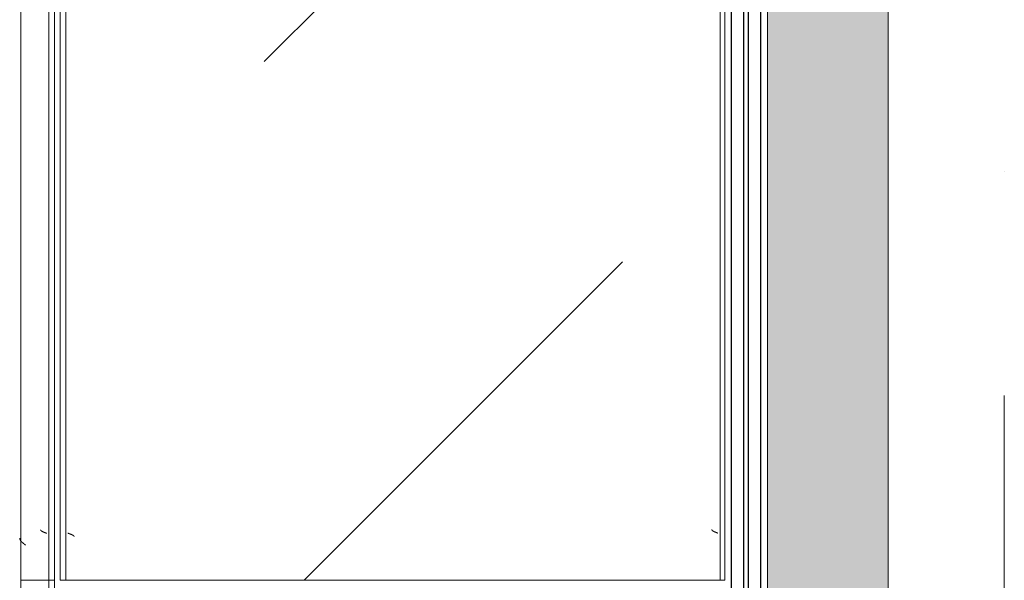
# Model space of a CAD drawing. Header units: millimetres. Extents: x -5460 to 47962, y 30005 to 103451.
# Tile 79 of 192: x 9296 to 10178, y 56841 to 57343. Entities that reach past the tile are written whole.
import ezdxf

# ---------------------------------------------------------------- set-up
doc = ezdxf.new("R2010")
doc.units = ezdxf.units.MM
doc.linetypes.add('4_ Штрихпунктир_ 10 х 2 мм', pattern=[1400, 1000, -200, 0, -200])
for name, color, linetype, lineweight in [('A-GLAZ-CURT-OTLN', 7, 'Continuous', 9), ('A-GLAZ-CWMG-OTLN', 7, 'Continuous', 9), ('M-EQPM-____-OTLN', 7, 'Continuous', 9), ('S-GRID-____-OTLN', 7, 'Continuous', 9)]:
    doc.layers.add(name, color=color, linetype=linetype, lineweight=lineweight)

# ---------------------------------------------------------------- blocks, each defined once
blk = doc.blocks.new('FP_240-ВКК_01_К1_З_ЭОМ_кабель_')
at = {"layer": 'M-EQPM-____-OTLN', "color": 7, "true_color": 0xffffff}
for p, q in [((839.1, 582.49), (839.05, 582.49)), ((839.15, 582.5), (839.1, 582.49)), ((839.19, 582.51), (839.15, 582.5)), ((839.24, 582.52), (839.19, 582.51)), ((839.29, 582.54), (839.24, 582.52)), ((839.34, 582.56), (839.29, 582.54)), ((839.38, 582.58), (839.34, 582.56)), ((839.43, 582.61), (839.38, 582.58)), ((839.48, 582.64), (839.43, 582.61)), ((839.53, 582.67), (839.48, 582.64)), ((839.57, 582.71), (839.53, 582.67)), ((839.62, 582.75), (839.57, 582.71)), ((839.67, 582.79), (839.62, 582.75)), ((839.72, 582.83), (839.67, 582.79)), ((839.76, 582.88), (839.72, 582.83)), ((839.81, 582.93), (839.76, 582.88)), ((839.86, 582.98), (839.81, 582.93)), ((839.91, 583.04), (839.86, 582.98)), ((839.95, 583.1), (839.91, 583.04)), ((840, 583.16), (839.95, 583.1)), ((840.06, 583.23), (840.01, 583.17)), ((840.1, 583.3), (840.06, 583.23)), ((840.15, 583.37), (840.1, 583.3)), ((840.2, 583.45), (840.15, 583.37)), ((840.25, 583.52), (840.2, 583.45)), ((840.3, 583.6), (840.25, 583.52)), ((840.35, 583.68), (840.3, 583.6)), ((840.4, 583.77), (840.35, 583.68)), ((840.44, 583.86), (840.4, 583.77)), ((840.49, 583.95), (840.44, 583.86)), ((840.54, 584.04), (840.49, 583.95)), ((840.59, 584.13), (840.54, 584.04)), ((840.64, 584.23), (840.59, 584.13)), ((840.69, 584.33), (840.64, 584.23)), ((840.74, 584.43), (840.69, 584.33)), ((840.78, 584.53), (840.74, 584.43)), ((840.83, 584.64), (840.78, 584.53)), ((840.88, 584.74), (840.83, 584.64)), ((840.93, 584.85), (840.88, 584.74)), ((840.98, 584.96), (840.93, 584.85)), ((841.03, 585.08), (840.98, 584.96)), ((841.08, 585.19), (841.03, 585.08)), ((841.12, 585.31), (841.08, 585.19)), ((841.17, 585.43), (841.12, 585.31)), ((841.22, 585.54), (841.17, 585.43)), ((841.27, 585.67), (841.22, 585.54)), ((841.32, 585.79), (841.27, 585.67)), ((841.37, 585.91), (841.32, 585.79)), ((841.42, 586.03), (841.37, 585.91)), ((841.46, 586.16), (841.42, 586.03)), ((841.51, 586.29), (841.46, 586.16)), ((841.56, 586.42), (841.51, 586.29)), ((841.61, 586.54), (841.56, 586.42)), ((841.66, 586.67), (841.61, 586.54)), ((841.71, 586.8), (841.66, 586.67)), ((841.76, 586.94), (841.71, 586.8)), ((841.8, 587.07), (841.76, 586.94)), ((841.85, 587.2), (841.8, 587.07)), ((841.9, 587.33), (841.85, 587.2)), ((841.95, 587.47), (841.9, 587.33)), ((842, 587.6), (841.95, 587.47)), ((842.05, 587.73), (842, 587.6)), ((842.1, 587.87), (842.05, 587.73)), ((842.14, 588), (842.1, 587.87))]:
    blk.add_line(p, q, dxfattribs=at)
blk = doc.blocks.new('FP_241-ВКК_01_К1_З_ЭОМ_кабель_')
at = {"layer": 'M-EQPM-____-OTLN', "color": 7, "true_color": 0xffffff}
for p, q in [((843.19, 8.86), (843.14, 8.74)), ((843.24, 8.97), (843.19, 8.86)), ((843.29, 9.09), (843.24, 8.97)), ((843.34, 9.21), (843.29, 9.09)), ((843.39, 9.32), (843.34, 9.21)), ((843.43, 9.43), (843.39, 9.32)), ((843.48, 9.54), (843.43, 9.43)), ((843.53, 9.65), (843.48, 9.54)), ((843.58, 9.75), (843.53, 9.65)), ((843.63, 9.86), (843.58, 9.75)), ((843.68, 9.96), (843.63, 9.86)), ((843.73, 10.06), (843.68, 9.96)), ((843.78, 10.16), (843.73, 10.06)), ((843.83, 10.25), (843.78, 10.16)), ((843.88, 10.34), (843.83, 10.25)), ((843.93, 10.43), (843.88, 10.34)), ((843.97, 10.52), (843.93, 10.43)), ((844.02, 10.6), (843.97, 10.52)), ((844.07, 10.69), (844.02, 10.6)), ((844.12, 10.76), (844.07, 10.69)), ((844.17, 10.84), (844.12, 10.76)), ((844.22, 10.91), (844.17, 10.84)), ((844.27, 10.99), (844.22, 10.91)), ((844.32, 11.05), (844.27, 10.99)), ((844.37, 11.12), (844.32, 11.05)), ((844.42, 11.18), (844.37, 11.12)), ((844.47, 11.24), (844.42, 11.18)), ((844.51, 11.3), (844.47, 11.24)), ((844.56, 11.35), (844.51, 11.3)), ((844.61, 11.4), (844.56, 11.35)), ((844.66, 11.45), (844.61, 11.4)), ((844.71, 11.49), (844.66, 11.45)), ((844.76, 11.53), (844.71, 11.49)), ((844.81, 11.57), (844.76, 11.53)), ((844.86, 11.61), (844.81, 11.57)), ((844.91, 11.64), (844.86, 11.61)), ((844.96, 11.66), (844.91, 11.64)), ((845.01, 11.69), (844.96, 11.66)), ((845.05, 11.71), (845.01, 11.69)), ((845.1, 11.73), (845.05, 11.71)), ((845.15, 11.74), (845.1, 11.73)), ((845.2, 11.76), (845.15, 11.74)), ((845.25, 11.76), (845.2, 11.76)), ((845.3, 11.77), (845.25, 11.76)), ((842.26, 6.39), (842.21, 6.26)), ((842.31, 6.53), (842.26, 6.39)), ((842.35, 6.66), (842.31, 6.53)), ((842.4, 6.8), (842.35, 6.66)), ((842.45, 6.93), (842.4, 6.8)), ((842.5, 7.07), (842.45, 6.93)), ((842.55, 7.2), (842.5, 7.07)), ((842.6, 7.33), (842.55, 7.2)), ((842.65, 7.46), (842.6, 7.33)), ((842.7, 7.6), (842.65, 7.46)), ((842.75, 7.73), (842.7, 7.6)), ((842.8, 7.86), (842.75, 7.73)), ((842.85, 7.99), (842.8, 7.86)), ((842.89, 8.11), (842.85, 7.99)), ((842.94, 8.24), (842.89, 8.11)), ((842.99, 8.37), (842.94, 8.24)), ((843.04, 8.49), (842.99, 8.37)), ((843.09, 8.61), (843.04, 8.49)), ((843.14, 8.74), (843.09, 8.61))]:
    blk.add_line(p, q, dxfattribs=at)
blk = doc.blocks.new('ПР_Низ пояс - Тип 1-V239-ВКК_01_К1_З_ЭОМ_кабель_')
at = {"layer": 'M-EQPM-____-OTLN', "true_color": 0xffffff}
h = blk.add_hatch(dxfattribs=at)
h.set_pattern_fill('FP_81', style=0, pattern_type=2)
h.set_pattern_definition([(135, (-54660, 6950), (-1000, 1e-13), [50, -1364.214]), (135, (-54160, 6950), (-1000, 1e-13), [50, -1364.214]), (135, (-54160, 7450), (-1000, 1e-13), [50, -1364.214]), (135, (-54874.64, 7664.64), (-1000, 1e-13), [403.55, -1010.664]), (135, (-54374.64, 7664.64), (-1000, 1e-13), [403.55, -1010.664]), (135, (-54874.64, 7164.64), (-1000, 1e-13), [403.55, -1010.664]), (135, (-54374.64, 7164.64), (-1000, 1e-13), [453.55, -960.664])])
h.paths.add_polyline_path([(800, 6.26), (2400, 6.26), (2400, 588), (800, 588), (800, 381.78)])
at = {"layer": 'M-EQPM-____-OTLN', "color": 253, "true_color": 0xaaaaaa}
for p, q in [((800, 590), (800, 595)), ((800, 595), (2400, 595)), ((800, 588), (800, 590)), ((800, 590), (2400, 590)), ((800, 6.26), (800, 588)), ((800, 4.26), (800, 6.26)), ((800, 0), (800, 4.26)), ((800, 4.26), (2400, 4.26)), ((800, 0), (2400, 0))]:
    blk.add_line(p, q, dxfattribs=at)
for name in ['FP_240-ВКК_01_К1_З_ЭОМ_кабель_', 'FP_241-ВКК_01_К1_З_ЭОМ_кабель_']:
    blk.add_blockref(name, (0, 0), dxfattribs=at)
blk = doc.blocks.new('FP_243-ВКК_01_К1_З_ЭОМ_кабель_')
at = {"layer": 'M-EQPM-____-OTLN', "color": 7, "true_color": 0xffffff}
for p, q in [((42.44, 608.08), (42.39, 607.94)), ((42.48, 608.21), (42.44, 608.08)), ((42.53, 608.34), (42.48, 608.21)), ((42.58, 608.47), (42.53, 608.34)), ((42.63, 608.6), (42.58, 608.47)), ((42.68, 608.73), (42.63, 608.6)), ((42.73, 608.86), (42.68, 608.73)), ((42.78, 608.98), (42.73, 608.86)), ((42.83, 609.11), (42.78, 608.98)), ((42.88, 609.23), (42.83, 609.11)), ((42.93, 609.36), (42.88, 609.23)), ((42.98, 609.48), (42.93, 609.36)), ((43.02, 609.6), (42.98, 609.48)), ((43.07, 609.72), (43.02, 609.6)), ((43.12, 609.83), (43.07, 609.72)), ((43.17, 609.95), (43.12, 609.83)), ((43.22, 610.06), (43.17, 609.95)), ((43.27, 610.18), (43.22, 610.06)), ((43.32, 610.28), (43.27, 610.18)), ((43.37, 610.39), (43.32, 610.28)), ((43.42, 610.5), (43.37, 610.39)), ((43.47, 610.6), (43.42, 610.5)), ((43.52, 610.7), (43.47, 610.6)), ((43.56, 610.8), (43.52, 610.7)), ((43.61, 610.9), (43.56, 610.8)), ((43.66, 610.99), (43.61, 610.9)), ((43.71, 611.09), (43.66, 610.99)), ((43.76, 611.18), (43.71, 611.09)), ((43.81, 611.26), (43.76, 611.18)), ((43.86, 611.35), (43.81, 611.26)), ((43.91, 611.43), (43.86, 611.35)), ((43.96, 611.51), (43.91, 611.43)), ((44.01, 611.58), (43.96, 611.51)), ((44.06, 611.66), (44.01, 611.58)), ((44.1, 611.73), (44.06, 611.66)), ((44.15, 611.8), (44.1, 611.73)), ((44.2, 611.86), (44.15, 611.8)), ((44.25, 611.93), (44.2, 611.86)), ((44.3, 611.98), (44.25, 611.93)), ((44.35, 612.04), (44.3, 611.98)), ((44.4, 612.09), (44.35, 612.04)), ((44.45, 612.14), (44.4, 612.09)), ((44.5, 612.19), (44.45, 612.14)), ((44.55, 612.24), (44.5, 612.19)), ((44.6, 612.28), (44.55, 612.24)), ((44.64, 612.31), (44.6, 612.28)), ((44.69, 612.35), (44.64, 612.31)), ((44.74, 612.38), (44.69, 612.35)), ((44.79, 612.41), (44.74, 612.38)), ((44.84, 612.43), (44.79, 612.41)), ((44.89, 612.45), (44.84, 612.43)), ((44.94, 612.47), (44.89, 612.45)), ((44.99, 612.49), (44.94, 612.47)), ((45.04, 612.5), (44.99, 612.49)), ((45.09, 612.51), (45.04, 612.5)), ((45.14, 612.51), (45.09, 612.51)), ((42.09, 607.14), (42.04, 607)), ((42.14, 607.27), (42.09, 607.14)), ((42.19, 607.41), (42.14, 607.27)), ((42.24, 607.54), (42.19, 607.41)), ((42.29, 607.67), (42.24, 607.54)), ((42.34, 607.81), (42.29, 607.67)), ((42.39, 607.94), (42.34, 607.81))]:
    blk.add_line(p, q, dxfattribs=at)
blk = doc.blocks.new('FP_244-ВКК_01_К1_З_ЭОМ_кабель_')
at = {"layer": 'M-EQPM-____-OTLN', "color": 7, "true_color": 0xffffff}
for p, q in [((31.61, 626.13), (31.52, 626)), ((31.71, 626.25), (31.61, 626.13)), ((31.81, 626.38), (31.71, 626.25)), ((31.91, 626.5), (31.81, 626.38)), ((32, 626.63), (31.91, 626.5)), ((32.1, 626.75), (32, 626.63)), ((32.2, 626.88), (32.1, 626.75)), ((32.3, 627), (32.2, 626.88)), ((32.39, 627.13), (32.3, 627)), ((32.49, 627.25), (32.39, 627.13)), ((32.59, 627.37), (32.49, 627.25)), ((32.68, 627.49), (32.59, 627.37)), ((32.78, 627.61), (32.68, 627.49)), ((32.88, 627.73), (32.78, 627.61)), ((32.98, 627.85), (32.88, 627.73)), ((33.07, 627.96), (32.98, 627.85)), ((33.17, 628.08), (33.07, 627.96)), ((33.27, 628.19), (33.17, 628.08)), ((33.37, 628.31), (33.27, 628.19)), ((33.46, 628.42), (33.37, 628.31)), ((33.56, 628.53), (33.46, 628.42)), ((33.66, 628.64), (33.56, 628.53)), ((33.76, 628.75), (33.66, 628.64)), ((33.85, 628.85), (33.76, 628.75)), ((33.95, 628.95), (33.85, 628.85)), ((34.05, 629.06), (33.95, 628.95)), ((34.15, 629.16), (34.05, 629.06)), ((34.24, 629.26), (34.15, 629.16)), ((34.34, 629.35), (34.24, 629.26)), ((34.44, 629.45), (34.34, 629.35)), ((34.53, 629.54), (34.44, 629.45)), ((34.63, 629.63), (34.53, 629.54)), ((34.73, 629.72), (34.63, 629.63)), ((34.83, 629.81), (34.73, 629.72)), ((34.92, 629.89), (34.83, 629.81)), ((35.02, 629.97), (34.92, 629.89)), ((35.12, 630.05), (35.02, 629.97)), ((35.22, 630.13), (35.12, 630.05)), ((35.31, 630.2), (35.22, 630.13)), ((35.41, 630.27), (35.31, 630.2)), ((35.51, 630.34), (35.41, 630.27)), ((35.61, 630.41), (35.51, 630.34)), ((35.7, 630.47), (35.61, 630.41)), ((35.8, 630.54), (35.7, 630.47)), ((35.9, 630.59), (35.8, 630.54)), ((36, 630.65), (35.9, 630.59)), ((36.09, 630.7), (36, 630.65)), ((36.19, 630.75), (36.09, 630.7)), ((36.29, 630.8), (36.19, 630.75)), ((36.38, 630.85), (36.29, 630.8)), ((36.48, 630.89), (36.38, 630.85)), ((36.58, 630.93), (36.48, 630.89)), ((36.68, 630.96), (36.58, 630.93)), ((36.77, 631), (36.68, 630.96)), ((36.87, 631.03), (36.77, 631)), ((36.97, 631.06), (36.87, 631.03)), ((37.07, 631.08), (36.97, 631.06)), ((37.16, 631.1), (37.07, 631.08)), ((37.26, 631.12), (37.16, 631.1)), ((37.36, 631.14), (37.26, 631.12)), ((37.46, 631.15), (37.36, 631.14)), ((37.55, 631.16), (37.46, 631.15)), ((37.65, 631.16), (37.55, 631.16))]:
    blk.add_line(p, q, dxfattribs=at)
blk = doc.blocks.new('ПР_Перед пояса - Тип 1-V242-ВКК_01_К1_З_ЭОМ_кабель_')
at = {"layer": 'M-EQPM-____-OTLN', "color": 253, "true_color": 0xaaaaaa}
for p, q in [((0, 626), (0, 630)), ((0, 630), (1600, 630)), ((0, 607), (0, 626)), ((0, 605), (0, 607)), ((0, 600), (0, 605)), ((0, 605), (1600, 605)), ((0, 600), (1600, 600))]:
    blk.add_line(p, q, dxfattribs=at)
for name in ['FP_244-ВКК_01_К1_З_ЭОМ_кабель_', 'FP_243-ВКК_01_К1_З_ЭОМ_кабель_']:
    blk.add_blockref(name, (0, 0), dxfattribs=at)
blk = doc.blocks.new('ПР_Низ пояс - Тип 1-V245-ВКК_01_К1_З_ЭОМ_кабель_')
at = {"layer": 'M-EQPM-____-OTLN', "true_color": 0xffffff}
h = blk.add_hatch(dxfattribs=at)
h.set_pattern_fill('FP_82', style=0, pattern_type=2)
h.set_pattern_definition([(135, (-53060, 6950), (-1000, 1e-13), [50, -1364.214]), (135, (-52560, 6950), (-1000, 1e-13), [50, -1364.214]), (135, (-52560, 7450), (-1000, 1e-13), [50, -1364.214]), (135, (-53274.64, 7664.64), (-1000, 1e-13), [403.55, -1010.664]), (135, (-52774.64, 7664.64), (-1000, 1e-13), [403.55, -1010.664]), (135, (-53274.64, 7164.64), (-1000, 1e-13), [403.55, -1010.664]), (135, (-52774.64, 7164.64), (-1000, 1e-13), [453.55, -960.664])])
h.paths.add_polyline_path([(800, 6.26), (2400, 6.26), (2400, 588), (800, 588), (800, 381.78)])
blk = doc.blocks.new('ПР_Перед пояса - Тип 1-V248-ВКК_01_К1_З_ЭОМ_кабель_')
at = {"layer": 'M-EQPM-____-OTLN', "color": 253, "true_color": 0xaaaaaa}
for p, q in [((0, 630), (1600, 630)), ((1600, 630), (1600, 626)), ((1600, 626), (1600, 607)), ((0, 605), (1600, 605)), ((0, 600), (1600, 600)), ((1600, 607), (1600, 605)), ((1600, 605), (1600, 600))]:
    blk.add_line(p, q, dxfattribs=at)
blk = doc.blocks.new('АРФ_Витраж_Остекление - SI_38mm_TripGlz_1 этаж-6916327-ВКК_01_К1_З_ЭОМ_кабель_')
at = {"layer": 'A-GLAZ-CURT-OTLN', "color": 253, "lineweight": 25, "true_color": 0xaaaaaa}
for p, q in [((-954, -6), (954, -6)), ((-954, -17), (954, -17)), ((-954, -21), (954, -21)), ((-954, -32), (954, -32))]:
    blk.add_line(p, q, dxfattribs=at)
at = {"layer": 'A-GLAZ-CURT-OTLN', "color": 253, "true_color": 0xaaaaaa}
blk.add_line((-954, -38), (954, -38), dxfattribs=at)
blk = doc.blocks.new('Rectangular Mullion - FWS-50-HI_Mull_CovCap-20mm_Mull-105mm-3567254-ВКК_01_К1_З_ЭОМ_кабель_')
at = {"layer": 'A-GLAZ-CWMG-OTLN', "true_color": 0xeaeaea}
blk.add_hatch(color=254, dxfattribs=at).paths.add_polyline_path([(8006.3, 71020), (8096, 71020), (8096, 72900), (7988, 72900), (7988, 71020)])
at = {"layer": 'A-GLAZ-CWMG-OTLN', "color": 253, "true_color": 0xaaaaaa}
blk.add_line((8096, 71020), (8096, 72900), dxfattribs=at)
blk = doc.blocks.new('Наметкина 10_РД_АРФ_К1_R21_rvt-1-ВКК_01_К1_З_ЭОМ_кабель_')
at = {"layer": 'A-GLAZ-CURT-OTLN', "color": 253, "lineweight": 9, "true_color": 0xaaaaaa, "rotation": 89.99999999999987}
blk.add_blockref('АРФ_Витраж_Остекление - SI_38mm_TripGlz_1 этаж-6916327-ВКК_01_К1_З_ЭОМ_кабель_', (7950, 55960), dxfattribs=at)
at = {"layer": 'A-GLAZ-CWMG-OTLN', "color": 253, "lineweight": 9, "true_color": 0xaaaaaa}
blk.add_blockref('Rectangular Mullion - FWS-50-HI_Mull_CovCap-20mm_Mull-105mm-3567254-ВКК_01_К1_З_ЭОМ_кабель_', (0, -16000), dxfattribs=at)
at = {"layer": 'M-EQPM-____-OTLN', "color": 253, "lineweight": 9, "true_color": 0xaaaaaa, "rotation": 89.99999999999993}
for name, p in [('ПР_Перед пояса - Тип 1-V242-ВКК_01_К1_З_ЭОМ_кабель_', (7950, 55960)), ('ПР_Низ пояс - Тип 1-V239-ВКК_01_К1_З_ЭОМ_кабель_', (7950, 55160)), ('ПР_Перед пояса - Тип 1-V248-ВКК_01_К1_З_ЭОМ_кабель_', (7950, 54360)), ('ПР_Низ пояс - Тип 1-V245-ВКК_01_К1_З_ЭОМ_кабель_', (7950, 53560))]:
    blk.add_blockref(name, p, dxfattribs=at)

msp = doc.modelspace()

# ---------------------------------------------------------------- linework, layer by layer
at = {"layer": 'S-GRID-____-OTLN', "color": 253, "linetype": '4_ Штрихпунктир_ 10 х 2 мм', "true_color": 0xaaaaaa}
msp.add_line((10177.65, 30804.71), (10177.65, 102650.8), dxfattribs=at)

# ---------------------------------------------------------------- block references
at = {"lineweight": 5}
msp.add_blockref('Наметкина 10_РД_АРФ_К1_R21_rvt-1-ВКК_01_К1_З_ЭОМ_кабель_', (1977.65, 881.21), dxfattribs=at)

doc.saveas('drawing.dxf')
